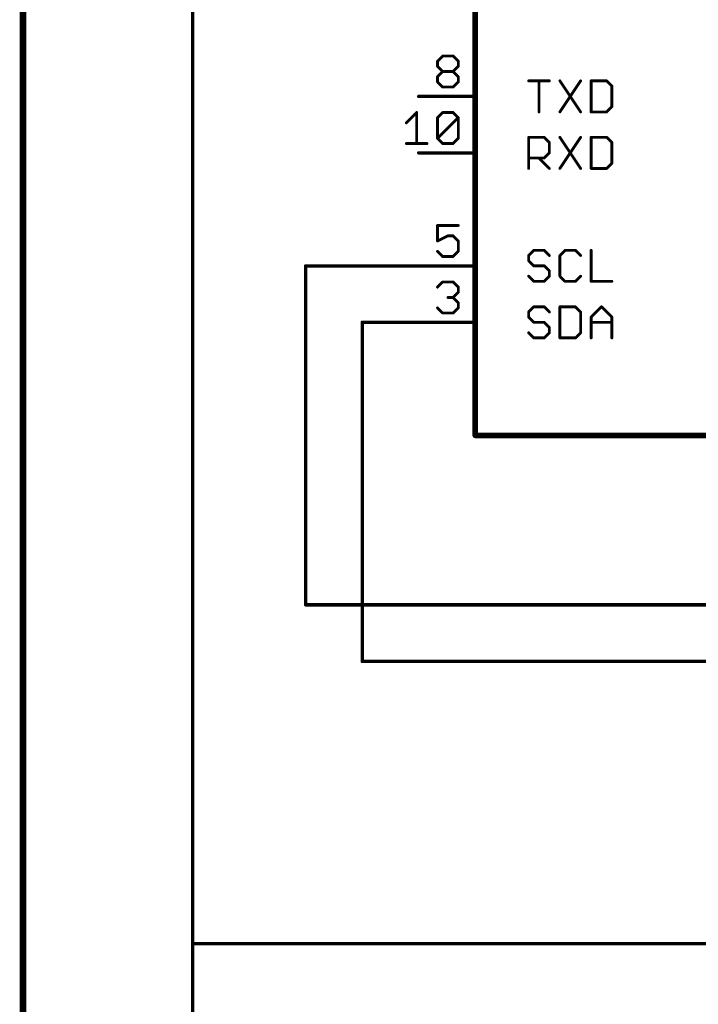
# Model space of a CAD drawing. Extents: x -74 to 107, y -89 to 175.
# Tile 2 of 25: x -74 to -43, y 2 to 47. Entities that reach past the tile are written whole.
import ezdxf

# ---------------------------------------------------------------- set-up
doc = ezdxf.new("R2010")
doc.units = 0
for name, color, linetype in [('91', 94, 'CONTINUOUS'), ('94', 14, 'CONTINUOUS'), ('95', 251, 'CONTINUOUS')]:
    doc.layers.add(name, color=color, linetype=linetype)

msp = doc.modelspace()

# ---------------------------------------------------------------- linework, layer by layer
at = {"layer": '91', "const_width": 0.1524}
for points in [[(-66.04, 58.42), (-66.04, -2.54)], [(-60.96, 20.32), (-60.96, 35.56)], [(-60.96, 35.56), (-55.88, 35.56)], [(-58.42, 17.78), (-58.42, 33.02)], [(-58.42, 33.02), (-55.88, 33.02)], [(-60.96, 20.32), (-17.78, 20.32)], [(-58.42, 17.78), (-20.32, 17.78)], [(-66.04, 5.08), (-40.64, 5.08)]]:
    msp.add_lwpolyline(points, dxfattribs=at)
at = {"layer": '91', "const_width": 0.0762}
for points in [[(-60.9219, 35.56, 1), (-60.9981, 35.56)], [(-60.96, 35.5981, 1), (-60.96, 35.5219)], [(-55.88, 35.5219, 1), (-55.88, 35.5981)], [(-58.3819, 33.02, 1), (-58.4581, 33.02)], [(-58.42, 33.0581, 1), (-58.42, 32.9819)], [(-55.88, 32.9819, 1), (-55.88, 33.0581)], [(-60.96, 20.3581, 1), (-60.96, 20.2819)], [(-60.9981, 20.32, 1), (-60.9219, 20.32)], [(-58.42, 17.8181, 1), (-58.42, 17.7419)], [(-58.4581, 17.78, 1), (-58.3819, 17.78)], [(-66.04, 5.1181, 1), (-66.04, 5.0419)]]:
    msp.add_lwpolyline(points, format="xyb", dxfattribs=at)
at = {"layer": '94'}
for points, const_width in [([(-73.66, -88.9), (-73.66, 175.26)], 0.3), ([(-53.34, 27.94), (-53.34, 76.2)], 0.254), ([(-55.88, 43.18), (-53.34, 43.18)], 0.1524), ([(-55.88, 40.64), (-53.34, 40.64)], 0.1524), ([(-55.88, 35.56), (-53.34, 35.56)], 0.1524), ([(-55.88, 33.02), (-53.34, 33.02)], 0.1524), ([(-27.94, 27.94), (-53.34, 27.94)], 0.254)]:
    msp.add_lwpolyline(points, dxfattribs=dict(at, const_width=const_width))
for points, const_width in [([(-55.88, 43.2181, 1), (-55.88, 43.1419)], 0.0762), ([(-53.34, 43.1419, 1), (-53.34, 43.2181)], 0.0762), ([(-55.88, 40.6781, 1), (-55.88, 40.6019)], 0.0762), ([(-53.34, 40.6019, 1), (-53.34, 40.6781)], 0.0762), ([(-55.88, 35.5981, 1), (-55.88, 35.5219)], 0.0762), ([(-53.34, 35.5219, 1), (-53.34, 35.5981)], 0.0762), ([(-55.88, 33.0581, 1), (-55.88, 32.9819)], 0.0762), ([(-53.34, 32.9819, 1), (-53.34, 33.0581)], 0.0762), ([(-53.34, 28.0035, 1), (-53.34, 27.8765)], 0.127), ([(-53.4035, 27.94, 1), (-53.2765, 27.94)], 0.127)]:
    msp.add_lwpolyline(points, format="xyb", dxfattribs=dict(at, const_width=const_width))
at = {"layer": '95', "const_width": 0.127}
for points in [[(-55.0354, 44.7643), (-54.8023, 44.9973)], [(-55.0354, 44.5312), (-55.0354, 44.7643)], [(-54.8023, 44.9973), (-54.3363, 44.9973)], [(-54.3363, 44.9973), (-54.1033, 44.7643)], [(-54.1033, 44.7643), (-54.1033, 44.5312)], [(-54.8023, 44.2982), (-55.0354, 44.5312)], [(-55.0354, 44.0652), (-54.8023, 44.2982)], [(-54.8023, 44.2982), (-54.3363, 44.2982)], [(-54.1033, 44.5312), (-54.3363, 44.2982)], [(-54.3363, 44.2982), (-54.1033, 44.0652)], [(-55.0354, 43.8321), (-55.0354, 44.0652)], [(-54.8023, 43.5991), (-55.0354, 43.8321)], [(-54.1033, 43.8321), (-54.3363, 43.5991)], [(-54.1033, 44.0652), (-54.1033, 43.8321)], [(-50.9397, 43.8797), (-50.0076, 43.8797)], [(-50.4736, 42.4815), (-50.4736, 43.8797)], [(-49.5364, 43.8797), (-48.6043, 42.4815)], [(-48.6043, 43.8797), (-49.5364, 42.4815)], [(-48.1331, 43.8797), (-48.1331, 42.4815)], [(-47.434, 43.8797), (-48.1331, 43.8797)], [(-47.201, 43.6467), (-47.434, 43.8797)], [(-54.3363, 43.5991), (-54.8023, 43.5991)], [(-47.201, 42.7145), (-47.201, 43.6467)], [(-56.4387, 41.9912), (-55.9726, 42.4573)], [(-55.9726, 42.4573), (-55.9726, 41.0591)], [(-55.0354, 42.2243), (-54.8023, 42.4573)], [(-54.8023, 42.4573), (-54.3363, 42.4573)], [(-54.3363, 42.4573), (-54.1033, 42.2243)], [(-48.1331, 42.4815), (-47.434, 42.4815)], [(-47.434, 42.4815), (-47.201, 42.7145)], [(-55.0354, 41.2921), (-55.0354, 42.2243)], [(-55.0354, 41.2921), (-54.1033, 42.2243)], [(-54.1033, 42.2243), (-54.1033, 41.2921)], [(-54.8023, 41.0591), (-55.0354, 41.2921)], [(-54.1033, 41.2921), (-54.3363, 41.0591)], [(-50.9397, 39.9415), (-50.9397, 41.3397)], [(-50.9397, 41.3397), (-50.2406, 41.3397)], [(-50.2406, 41.3397), (-50.0076, 41.1067)], [(-49.5364, 41.3397), (-48.6043, 39.9415)], [(-48.6043, 41.3397), (-49.5364, 39.9415)], [(-48.1331, 41.3397), (-48.1331, 39.9415)], [(-47.434, 41.3397), (-48.1331, 41.3397)], [(-47.201, 41.1067), (-47.434, 41.3397)], [(-56.4387, 41.0591), (-55.5065, 41.0591)], [(-54.3363, 41.0591), (-54.8023, 41.0591)], [(-50.0076, 41.1067), (-50.0076, 40.6406)], [(-47.201, 40.1745), (-47.201, 41.1067)], [(-50.2406, 40.4076), (-50.9397, 40.4076)], [(-50.4736, 40.4076), (-50.0076, 39.9415)], [(-50.0076, 40.6406), (-50.2406, 40.4076)], [(-48.1331, 39.9415), (-47.434, 39.9415)], [(-47.434, 39.9415), (-47.201, 40.1745)], [(-54.1033, 37.3773), (-55.0354, 37.3773)], [(-55.0354, 37.3773), (-55.0354, 36.6782)], [(-55.0354, 36.6782), (-54.5693, 36.9112)], [(-54.5693, 36.9112), (-54.3363, 36.9112)], [(-54.3363, 36.9112), (-54.1033, 36.6782)], [(-54.1033, 36.6782), (-54.1033, 36.2121)], [(-50.7067, 36.2597), (-50.9397, 36.0267)], [(-50.2406, 36.2597), (-50.7067, 36.2597)], [(-50.0076, 36.0267), (-50.2406, 36.2597)], [(-49.3034, 36.2597), (-49.5364, 36.0267)], [(-48.8373, 36.2597), (-49.3034, 36.2597)], [(-48.6043, 36.0267), (-48.8373, 36.2597)], [(-48.1331, 36.2597), (-48.1331, 34.8615)], [(-54.8023, 35.9791), (-55.0354, 36.2121)], [(-54.3363, 35.9791), (-54.8023, 35.9791)], [(-54.1033, 36.2121), (-54.3363, 35.9791)], [(-50.9397, 36.0267), (-50.9397, 35.7936)], [(-49.5364, 36.0267), (-49.5364, 35.0945)], [(-50.9397, 35.7936), (-50.7067, 35.5606)], [(-50.7067, 35.5606), (-50.2406, 35.5606)], [(-50.2406, 35.5606), (-50.0076, 35.3276)], [(-50.7067, 34.8615), (-50.9397, 35.0945)], [(-50.0076, 35.0945), (-50.2406, 34.8615)], [(-50.0076, 35.3276), (-50.0076, 35.0945)], [(-49.5364, 35.0945), (-49.3034, 34.8615)], [(-48.8373, 34.8615), (-48.6043, 35.0945)], [(-55.0354, 34.6043), (-54.8023, 34.8373)], [(-54.8023, 34.8373), (-54.3363, 34.8373)], [(-54.3363, 34.8373), (-54.1033, 34.6043)], [(-54.1033, 34.6043), (-54.1033, 34.3712)], [(-50.2406, 34.8615), (-50.7067, 34.8615)], [(-49.3034, 34.8615), (-48.8373, 34.8615)], [(-48.1331, 34.8615), (-47.201, 34.8615)], [(-54.3363, 34.1382), (-54.5693, 34.1382)], [(-54.1033, 34.3712), (-54.3363, 34.1382)], [(-54.3363, 34.1382), (-54.1033, 33.9052)], [(-54.8023, 33.4391), (-55.0354, 33.6721)], [(-54.1033, 33.6721), (-54.3363, 33.4391)], [(-54.1033, 33.9052), (-54.1033, 33.6721)], [(-50.7067, 33.7197), (-50.9397, 33.4867)], [(-50.2406, 33.7197), (-50.7067, 33.7197)], [(-50.0076, 33.4867), (-50.2406, 33.7197)], [(-49.5364, 33.7197), (-49.5364, 32.3215)], [(-48.8373, 33.7197), (-49.5364, 33.7197)], [(-48.6043, 33.4867), (-48.8373, 33.7197)], [(-48.1331, 33.2536), (-47.6671, 33.7197)], [(-47.6671, 33.7197), (-47.201, 33.2536)], [(-54.3363, 33.4391), (-54.8023, 33.4391)], [(-50.9397, 33.4867), (-50.9397, 33.2536)], [(-50.9397, 33.2536), (-50.7067, 33.0206)], [(-48.6043, 32.5545), (-48.6043, 33.4867)], [(-48.1331, 32.3215), (-48.1331, 33.2536)], [(-47.201, 33.2536), (-47.201, 32.3215)], [(-50.7067, 33.0206), (-50.2406, 33.0206)], [(-50.2406, 33.0206), (-50.0076, 32.7876)], [(-50.0076, 32.7876), (-50.0076, 32.5545)], [(-48.1331, 33.0206), (-47.201, 33.0206)], [(-50.7067, 32.3215), (-50.9397, 32.5545)], [(-50.2406, 32.3215), (-50.7067, 32.3215)], [(-50.0076, 32.5545), (-50.2406, 32.3215)], [(-49.5364, 32.3215), (-48.8373, 32.3215)], [(-48.8373, 32.3215), (-48.6043, 32.5545)]]:
    msp.add_lwpolyline(points, dxfattribs=at)
at = {"layer": '95', "const_width": 0.0635}
for points in [[(-55.0036, 44.7643, 1), (-55.0671, 44.7643)], [(-55.0578, 44.7867, 1), (-55.0129, 44.7418)], [(-54.8023, 45.029, 1), (-54.8023, 44.9655)], [(-54.7799, 44.9748, 1), (-54.8248, 45.0197)], [(-54.3138, 45.0197, 1), (-54.3587, 44.9748)], [(-54.3363, 44.9655, 1), (-54.3363, 45.029)], [(-54.0715, 44.7643, 1), (-54.135, 44.7643)], [(-54.1257, 44.7418, 1), (-54.0808, 44.7867)], [(-55.0671, 44.5312, 1), (-55.0036, 44.5312)], [(-55.0129, 44.5537, 1), (-55.0578, 44.5088)], [(-54.8023, 44.3299, 1), (-54.8023, 44.2664)], [(-54.7799, 44.2757, 1), (-54.8248, 44.3206)], [(-54.8248, 44.2757, 1), (-54.7799, 44.3206)], [(-54.3138, 44.3206, 1), (-54.3587, 44.2757)], [(-54.3587, 44.3206, 1), (-54.3138, 44.2757)], [(-54.3363, 44.2664, 1), (-54.3363, 44.3299)], [(-54.135, 44.5312, 1), (-54.0715, 44.5312)], [(-54.0808, 44.5088, 1), (-54.1257, 44.5537)], [(-55.0036, 44.0652, 1), (-55.0671, 44.0652)], [(-55.0671, 43.8321, 1), (-55.0036, 43.8321)], [(-55.0578, 44.0876, 1), (-55.0129, 44.0427)], [(-55.0129, 43.8546, 1), (-55.0578, 43.8097)], [(-54.0715, 44.0652, 1), (-54.135, 44.0652)], [(-54.135, 43.8321, 1), (-54.0715, 43.8321)], [(-54.1257, 44.0427, 1), (-54.0808, 44.0876)], [(-54.0808, 43.8097, 1), (-54.1257, 43.8546)], [(-50.9397, 43.9114, 1), (-50.9397, 43.8479)], [(-50.4419, 43.8797, 1), (-50.5054, 43.8797)], [(-50.0076, 43.8479, 1), (-50.0076, 43.9114)], [(-49.51, 43.8973, 1), (-49.5628, 43.8621)], [(-48.5779, 43.8621, 1), (-48.6307, 43.8973)], [(-48.1014, 43.8797, 1), (-48.1649, 43.8797)], [(-48.1331, 43.9114, 1), (-48.1331, 43.8479)], [(-47.4116, 43.9021, 1), (-47.4565, 43.8572)], [(-47.434, 43.8479, 1), (-47.434, 43.9114)], [(-54.8023, 43.6309, 1), (-54.8023, 43.5673)], [(-54.8248, 43.5766, 1), (-54.7799, 43.6216)], [(-54.3587, 43.6216, 1), (-54.3138, 43.5766)], [(-54.3363, 43.5673, 1), (-54.3363, 43.6309)], [(-47.1693, 43.6467, 1), (-47.2328, 43.6467)], [(-47.2235, 43.6242, 1), (-47.1786, 43.6691)], [(-55.9408, 42.4573, 1), (-56.0043, 42.4573)], [(-55.9501, 42.4348, 1), (-55.995, 42.4797)], [(-54.8023, 42.489, 1), (-54.8023, 42.4255)], [(-54.7799, 42.4348, 1), (-54.8248, 42.4797)], [(-54.3138, 42.4797, 1), (-54.3587, 42.4348)], [(-54.3363, 42.4255, 1), (-54.3363, 42.489)], [(-50.5054, 42.4815, 1), (-50.4419, 42.4815)], [(-49.5628, 42.4991, 1), (-49.51, 42.4639)], [(-48.6307, 42.4639, 1), (-48.5779, 42.4991)], [(-48.1649, 42.4815, 1), (-48.1014, 42.4815)], [(-48.1331, 42.5133, 1), (-48.1331, 42.4498)], [(-47.4565, 42.504, 1), (-47.4116, 42.459)], [(-47.434, 42.4498, 1), (-47.434, 42.5133)], [(-47.2328, 42.7145, 1), (-47.1693, 42.7145)], [(-47.1786, 42.6921, 1), (-47.2235, 42.737)], [(-55.0036, 42.2243, 1), (-55.0671, 42.2243)], [(-55.0578, 42.2467, 1), (-55.0129, 42.2018)], [(-54.0715, 42.2243, 1), (-54.135, 42.2243)], [(-54.0808, 42.2018, 1), (-54.1257, 42.2467)], [(-54.1257, 42.2018, 1), (-54.0808, 42.2467)], [(-56.4611, 42.0137, 1), (-56.4162, 41.9688)], [(-55.0671, 41.2921, 1), (-55.0036, 41.2921)], [(-55.0129, 41.3146, 1), (-55.0578, 41.2697)], [(-55.0578, 41.3146, 1), (-55.0129, 41.2697)], [(-54.135, 41.2921, 1), (-54.0715, 41.2921)], [(-54.0808, 41.2697, 1), (-54.1257, 41.3146)], [(-50.9079, 41.3397, 1), (-50.9715, 41.3397)], [(-50.9397, 41.3714, 1), (-50.9397, 41.3079)], [(-50.2182, 41.3621, 1), (-50.2631, 41.3172)], [(-50.2406, 41.3079, 1), (-50.2406, 41.3714)], [(-49.51, 41.3573, 1), (-49.5628, 41.3221)], [(-48.5779, 41.3221, 1), (-48.6307, 41.3573)], [(-48.1014, 41.3397, 1), (-48.1649, 41.3397)], [(-48.1331, 41.3714, 1), (-48.1331, 41.3079)], [(-47.4116, 41.3621, 1), (-47.4565, 41.3172)], [(-47.434, 41.3079, 1), (-47.434, 41.3714)], [(-56.4387, 41.0909, 1), (-56.4387, 41.0273)], [(-56.0043, 41.0591, 1), (-55.9408, 41.0591)], [(-55.5065, 41.0273, 1), (-55.5065, 41.0909)], [(-54.8023, 41.0909, 1), (-54.8023, 41.0273)], [(-54.8248, 41.0366, 1), (-54.7799, 41.0816)], [(-54.3587, 41.0816, 1), (-54.3138, 41.0366)], [(-54.3363, 41.0273, 1), (-54.3363, 41.0909)], [(-49.9758, 41.1067, 1), (-50.0393, 41.1067)], [(-50.03, 41.0842, 1), (-49.9851, 41.1291)], [(-47.1693, 41.1067, 1), (-47.2328, 41.1067)], [(-47.2235, 41.0842, 1), (-47.1786, 41.1291)], [(-50.9397, 40.4393, 1), (-50.9397, 40.3758)], [(-50.4512, 40.43, 1), (-50.4961, 40.3851)], [(-50.2631, 40.43, 1), (-50.2182, 40.3851)], [(-50.2406, 40.3758, 1), (-50.2406, 40.4393)], [(-50.0393, 40.6406, 1), (-49.9758, 40.6406)], [(-49.9851, 40.6181, 1), (-50.03, 40.663)], [(-50.9715, 39.9415, 1), (-50.9079, 39.9415)], [(-50.03, 39.919, 1), (-49.9851, 39.964)], [(-49.5628, 39.9591, 1), (-49.51, 39.9239)], [(-48.6307, 39.9239, 1), (-48.5779, 39.9591)], [(-48.1649, 39.9415, 1), (-48.1014, 39.9415)], [(-48.1331, 39.9733, 1), (-48.1331, 39.9098)], [(-47.4565, 39.964, 1), (-47.4116, 39.919)], [(-47.434, 39.9098, 1), (-47.434, 39.9733)], [(-47.2328, 40.1745, 1), (-47.1693, 40.1745)], [(-47.1786, 40.1521, 1), (-47.2235, 40.197)], [(-55.0354, 37.409, 1), (-55.0354, 37.3455)], [(-55.0036, 37.3773, 1), (-55.0671, 37.3773)], [(-54.1033, 37.3455, 1), (-54.1033, 37.409)], [(-54.5693, 36.943, 1), (-54.5693, 36.8795)], [(-54.5551, 36.8828, 1), (-54.5835, 36.9396)], [(-54.3138, 36.9337, 1), (-54.3587, 36.8888)], [(-54.3363, 36.8795, 1), (-54.3363, 36.943)], [(-55.0496, 36.7066, 1), (-55.0212, 36.6498)], [(-55.0671, 36.6782, 1), (-55.0036, 36.6782)], [(-54.0715, 36.6782, 1), (-54.135, 36.6782)], [(-54.1257, 36.6557, 1), (-54.0808, 36.7006)], [(-50.7067, 36.2914, 1), (-50.7067, 36.2279)], [(-50.6842, 36.2372, 1), (-50.7291, 36.2821)], [(-50.2182, 36.2821, 1), (-50.2631, 36.2372)], [(-50.2406, 36.2279, 1), (-50.2406, 36.2914)], [(-49.3034, 36.2914, 1), (-49.3034, 36.2279)], [(-49.2809, 36.2372, 1), (-49.3258, 36.2821)], [(-48.8149, 36.2821, 1), (-48.8598, 36.2372)], [(-48.8373, 36.2279, 1), (-48.8373, 36.2914)], [(-48.1014, 36.2597, 1), (-48.1649, 36.2597)], [(-55.0129, 36.2346, 1), (-55.0578, 36.1897)], [(-54.8023, 36.0109, 1), (-54.8023, 35.9474)], [(-54.8248, 35.9566, 1), (-54.7799, 36.0016)], [(-54.3587, 36.0016, 1), (-54.3138, 35.9566)], [(-54.3363, 35.9474, 1), (-54.3363, 36.0109)], [(-54.135, 36.2121, 1), (-54.0715, 36.2121)], [(-54.0808, 36.1897, 1), (-54.1257, 36.2346)], [(-50.9079, 36.0267, 1), (-50.9715, 36.0267)], [(-50.9622, 36.0491, 1), (-50.9172, 36.0042)], [(-50.03, 36.0042, 1), (-49.9851, 36.0491)], [(-49.5047, 36.0267, 1), (-49.5682, 36.0267)], [(-49.5589, 36.0491, 1), (-49.514, 36.0042)], [(-48.6267, 36.0042, 1), (-48.5818, 36.0491)], [(-50.9715, 35.7936, 1), (-50.9079, 35.7936)], [(-50.9172, 35.8161, 1), (-50.9622, 35.7712)], [(-50.7067, 35.5923, 1), (-50.7067, 35.5288)], [(-50.7291, 35.5381, 1), (-50.6842, 35.583)], [(-50.2182, 35.583, 1), (-50.2631, 35.5381)], [(-50.2406, 35.5288, 1), (-50.2406, 35.5923)], [(-50.9172, 35.117, 1), (-50.9622, 35.0721)], [(-49.9758, 35.3276, 1), (-50.0393, 35.3276)], [(-50.0393, 35.0945, 1), (-49.9758, 35.0945)], [(-50.03, 35.3051, 1), (-49.9851, 35.35)], [(-49.9851, 35.0721, 1), (-50.03, 35.117)], [(-49.5682, 35.0945, 1), (-49.5047, 35.0945)], [(-49.514, 35.117, 1), (-49.5589, 35.0721)], [(-48.5818, 35.0721, 1), (-48.6267, 35.117)], [(-55.0578, 34.6267, 1), (-55.0129, 34.5818)], [(-54.8023, 34.869, 1), (-54.8023, 34.8055)], [(-54.7799, 34.8148, 1), (-54.8248, 34.8597)], [(-54.3138, 34.8597, 1), (-54.3587, 34.8148)], [(-54.3363, 34.8055, 1), (-54.3363, 34.869)], [(-54.0715, 34.6043, 1), (-54.135, 34.6043)], [(-54.1257, 34.5818, 1), (-54.0808, 34.6267)], [(-50.7067, 34.8933, 1), (-50.7067, 34.8297)], [(-50.7291, 34.839, 1), (-50.6842, 34.884)], [(-50.2631, 34.884, 1), (-50.2182, 34.839)], [(-50.2406, 34.8297, 1), (-50.2406, 34.8933)], [(-49.3034, 34.8933, 1), (-49.3034, 34.8297)], [(-49.3258, 34.839, 1), (-49.2809, 34.884)], [(-48.8598, 34.884, 1), (-48.8149, 34.839)], [(-48.8373, 34.8297, 1), (-48.8373, 34.8933)], [(-48.1331, 34.8933, 1), (-48.1331, 34.8297)], [(-48.1649, 34.8615, 1), (-48.1014, 34.8615)], [(-47.201, 34.8297, 1), (-47.201, 34.8933)], [(-54.5693, 34.1699, 1), (-54.5693, 34.1064)], [(-54.3138, 34.1606, 1), (-54.3587, 34.1157)], [(-54.3587, 34.1606, 1), (-54.3138, 34.1157)], [(-54.3363, 34.1064, 1), (-54.3363, 34.1699)], [(-54.135, 34.3712, 1), (-54.0715, 34.3712)], [(-54.0808, 34.3488, 1), (-54.1257, 34.3937)], [(-55.0129, 33.6946, 1), (-55.0578, 33.6497)], [(-54.0715, 33.9052, 1), (-54.135, 33.9052)], [(-54.135, 33.6721, 1), (-54.0715, 33.6721)], [(-54.1257, 33.8827, 1), (-54.0808, 33.9276)], [(-54.0808, 33.6497, 1), (-54.1257, 33.6946)], [(-50.7067, 33.7514, 1), (-50.7067, 33.6879)], [(-50.6842, 33.6972, 1), (-50.7291, 33.7421)], [(-50.2182, 33.7421, 1), (-50.2631, 33.6972)], [(-50.2406, 33.6879, 1), (-50.2406, 33.7514)], [(-49.5047, 33.7197, 1), (-49.5682, 33.7197)], [(-49.5364, 33.7514, 1), (-49.5364, 33.6879)], [(-48.8149, 33.7421, 1), (-48.8598, 33.6972)], [(-48.8373, 33.6879, 1), (-48.8373, 33.7514)], [(-47.6446, 33.7421, 1), (-47.6895, 33.6972)], [(-47.6446, 33.6972, 1), (-47.6895, 33.7421)], [(-54.8023, 33.4709, 1), (-54.8023, 33.4074)], [(-54.8248, 33.4166, 1), (-54.7799, 33.4616)], [(-54.3587, 33.4616, 1), (-54.3138, 33.4166)], [(-54.3363, 33.4074, 1), (-54.3363, 33.4709)], [(-50.9079, 33.4867, 1), (-50.9715, 33.4867)], [(-50.9715, 33.2536, 1), (-50.9079, 33.2536)], [(-50.9622, 33.5091, 1), (-50.9172, 33.4642)], [(-50.9172, 33.2761, 1), (-50.9622, 33.2312)], [(-50.03, 33.4642, 1), (-49.9851, 33.5091)], [(-48.5725, 33.4867, 1), (-48.636, 33.4867)], [(-48.6267, 33.4642, 1), (-48.5818, 33.5091)], [(-48.1014, 33.2536, 1), (-48.1649, 33.2536)], [(-48.1556, 33.2761, 1), (-48.1107, 33.2312)], [(-47.1693, 33.2536, 1), (-47.2328, 33.2536)], [(-47.2235, 33.2312, 1), (-47.1786, 33.2761)], [(-50.7067, 33.0523, 1), (-50.7067, 32.9888)], [(-50.7291, 32.9981, 1), (-50.6842, 33.043)], [(-50.2182, 33.043, 1), (-50.2631, 32.9981)], [(-50.2406, 32.9888, 1), (-50.2406, 33.0523)], [(-49.9758, 32.7876, 1), (-50.0393, 32.7876)], [(-50.03, 32.7651, 1), (-49.9851, 32.81)], [(-48.1331, 33.0523, 1), (-48.1331, 32.9888)], [(-47.201, 32.9888, 1), (-47.201, 33.0523)], [(-50.9172, 32.577, 1), (-50.9622, 32.5321)], [(-50.7067, 32.3533, 1), (-50.7067, 32.2897)], [(-50.7291, 32.299, 1), (-50.6842, 32.344)], [(-50.2631, 32.344, 1), (-50.2182, 32.299)], [(-50.2406, 32.2897, 1), (-50.2406, 32.3533)], [(-50.0393, 32.5545, 1), (-49.9758, 32.5545)], [(-49.9851, 32.5321, 1), (-50.03, 32.577)], [(-49.5682, 32.3215, 1), (-49.5047, 32.3215)], [(-49.5364, 32.3533, 1), (-49.5364, 32.2897)], [(-48.8598, 32.344, 1), (-48.8149, 32.299)], [(-48.8373, 32.2897, 1), (-48.8373, 32.3533)], [(-48.636, 32.5545, 1), (-48.5725, 32.5545)], [(-48.5818, 32.5321, 1), (-48.6267, 32.577)], [(-48.1649, 32.3215, 1), (-48.1014, 32.3215)], [(-47.2328, 32.3215, 1), (-47.1693, 32.3215)]]:
    msp.add_lwpolyline(points, format="xyb", dxfattribs=at)

doc.saveas('drawing.dxf')
